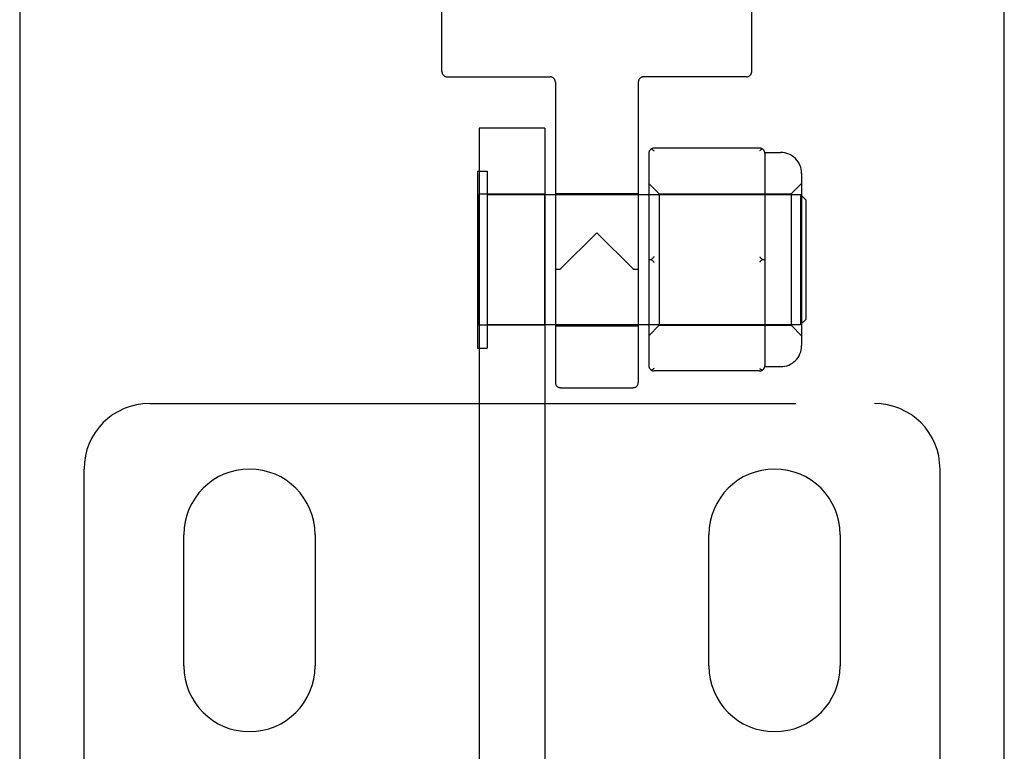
# Model space of a CAD drawing. Header units: inches. Extents: x 0 to 224, y 0 to 145.
# Tile 11 of 62: x 52.79 to 54.67, y 56.3 to 57.69. Entities that reach past the tile are written whole.
import ezdxf

# ---------------------------------------------------------------- set-up
doc = ezdxf.new("R2010")
doc.units = ezdxf.units.IN
doc.header["$LTSCALE"] = 12.302632
doc.header["$MEASUREMENT"] = 0
doc.linetypes.add('HIDDEN', pattern=[0.2, 0.1, -0.1])
doc.layers.get('0').update_dxf_attribs({"linetype": 'CONTINUOUS'})
doc.layers.add('02___PRT_ALL_AXES', color=7, linetype='CONTINUOUS')
doc.layers.add('DEFAULT_2', color=8, linetype='HIDDEN')

msp = doc.modelspace()

# ---------------------------------------------------------------- linework, layer by layer
at = {"color": 3, "linetype": 'Continuous'}
for p, q in [((52.7918, 85.7297), (52.7918, 23.4377)), ((54.6668, 23.4377), (54.6668, 85.7297))]:
    msp.add_line(p, q, dxfattribs=at)
at = {"layer": '02___PRT_ALL_AXES', "color": 8, "linetype": 'HIDDEN'}
for p, q in [((53.5958, 57.5907), (53.5958, 58.3577)), ((54.1858, 57.5907), (54.1858, 57.9637)), ((53.6668, 57.1077), (53.6668, 57.3577)), ((53.6668, 57.3577), (53.7918, 57.3577)), ((53.7918, 57.1077), (53.7918, 57.3577)), ((53.8118, 57.3587), (53.8118, 57.1067)), ((53.8118, 57.3587), (53.9698, 57.3587)), ((53.9698, 57.3587), (53.9698, 57.1067)), ((53.7918, 57.1077), (53.6668, 57.1077)), ((53.8118, 57.1067), (53.9698, 57.1067)), ((53.8218, 56.9887), (53.9598, 56.9887)), ((53.1043, 56.4587), (53.1043, 56.7087)), ((53.3543, 56.7087), (53.3543, 56.4587)), ((54.1043, 56.4587), (54.1043, 56.7087)), ((54.3543, 56.7087), (54.3543, 56.4587))]:
    msp.add_line(p, q, dxfattribs=at)
for centre, start, end in [((53.2293, 56.7087), 0, 180), ((54.2293, 56.7087), 0, 180), ((53.2293, 56.4587), 180, 360), ((54.2293, 56.4587), 180, 360)]:
    msp.add_arc(centre, 0.125, start, end, dxfattribs=at)
at = {"layer": 'DEFAULT_2', "color": 8, "linetype": 'HIDDEN'}
for p, q in [((53.6058, 57.5807), (53.8018, 57.5807)), ((53.8118, 57.5707), (53.8118, 56.9987)), ((53.9698, 57.5707), (53.9698, 56.9987)), ((54.1758, 57.5807), (53.9798, 57.5807)), ((53.6668, 57.4827), (53.6668, 52.2327)), ((53.7918, 57.4827), (53.6668, 57.4827)), ((53.7918, 57.4827), (53.7918, 52.2327)), ((53.9898, 57.4349), (53.9898, 57.0305)), ((54.2008, 57.4449), (53.9998, 57.4449)), ((54.2106, 57.4367), (54.2408, 57.4367)), ((54.2108, 57.4349), (54.2108, 57.3574)), ((53.6638, 57.4012), (53.6638, 57.0642)), ((53.6638, 57.4012), (53.6818, 57.4012)), ((53.6818, 57.4012), (53.6818, 57.0642)), ((54.2808, 57.3967), (54.2808, 57.0687)), ((53.9898, 57.3777), (54.0098, 57.3577)), ((54.2608, 57.3577), (54.2808, 57.3777)), ((53.6818, 57.3567), (54.2788, 57.3567)), ((54.0098, 57.3577), (54.0098, 57.1077)), ((54.0098, 57.3577), (54.2608, 57.3577)), ((54.2608, 57.3577), (54.2608, 57.1077)), ((54.2788, 57.3567), (54.2788, 57.1087)), ((54.2888, 57.3467), (54.2788, 57.3567)), ((54.2888, 57.3467), (54.2888, 57.1187)), ((54.2108, 57.3102), (54.2108, 57.1552)), ((53.8908, 57.2837), (53.8218, 57.2147)), ((53.8908, 57.2837), (53.9598, 57.2147)), ((53.9898, 57.2327), (53.9948, 57.2327)), ((54.2058, 57.2327), (54.2108, 57.2327)), ((53.8118, 57.2147), (53.812, 57.2144)), ((54.2888, 57.1187), (54.2788, 57.1087)), ((53.6818, 57.1087), (54.2788, 57.1087)), ((53.9898, 57.0877), (54.0098, 57.1077)), ((54.0098, 57.1077), (54.2608, 57.1077)), ((54.2108, 57.1081), (54.2108, 57.0305)), ((54.2608, 57.1077), (54.2808, 57.0877)), ((53.6638, 57.0642), (53.6818, 57.0642)), ((54.2008, 57.0205), (53.9998, 57.0205)), ((54.2106, 57.0287), (54.2408, 57.0287)), ((53.0393, 56.9587), (54.4193, 56.9587)), ((52.9143, 55.9849), (52.9143, 56.8337)), ((54.5443, 55.9849), (54.5443, 56.8337))]:
    msp.add_line(p, q, dxfattribs=at)
for points in [[(53.9964, 57.4425), (53.9956, 57.4431), (53.9948, 57.4435)], [(53.9964, 57.4425), (53.9972, 57.4419), (53.9981, 57.4413), (53.9989, 57.4406), (53.9998, 57.4399)], [(54.2058, 57.4435), (54.205, 57.4431), (54.2041, 57.4425), (54.2033, 57.4419), (54.2025, 57.4413), (54.2016, 57.4406), (54.2008, 57.4399)], [(54.2108, 57.3574), (54.2107, 57.3501), (54.2106, 57.3426), (54.2106, 57.3347), (54.2106, 57.3266), (54.2107, 57.3185), (54.2108, 57.3102)], [(53.9998, 57.2377), (53.9989, 57.237), (53.9981, 57.2362), (53.9972, 57.2353), (53.9964, 57.2345), (53.9956, 57.2336), (53.9948, 57.2327)], [(53.9948, 57.2327), (53.9956, 57.2318), (53.9964, 57.2309), (53.9972, 57.2301), (53.9981, 57.2293), (53.9989, 57.2285), (53.9998, 57.2277)], [(54.2008, 57.2377), (54.2016, 57.237), (54.2025, 57.2362), (54.2033, 57.2353), (54.2041, 57.2345), (54.205, 57.2336), (54.2058, 57.2327)], [(54.2058, 57.2327), (54.205, 57.2318), (54.2041, 57.2309), (54.2033, 57.2301), (54.2025, 57.2293), (54.2016, 57.2285), (54.2008, 57.2277)], [(53.8193, 57.2135), (53.8173, 57.2136), (53.8154, 57.2138), (53.8139, 57.214), (53.8127, 57.2142), (53.812, 57.2144)], [(53.8218, 57.2147), (53.8214, 57.2144), (53.821, 57.2141), (53.8206, 57.2138), (53.8202, 57.2137), (53.8198, 57.2136), (53.8193, 57.2135)], [(53.9598, 57.2147), (53.9601, 57.2144), (53.9605, 57.2141)], [(53.9622, 57.2135), (53.9618, 57.2136), (53.9613, 57.2137), (53.9609, 57.2138), (53.9605, 57.2141)], [(53.9698, 57.2147), (53.9695, 57.2144), (53.9688, 57.2142), (53.9676, 57.214), (53.9661, 57.2138), (53.9643, 57.2136), (53.9622, 57.2135)], [(54.2108, 57.1552), (54.2107, 57.1469), (54.2106, 57.1388), (54.2106, 57.1307), (54.2106, 57.1228), (54.2107, 57.1153), (54.2108, 57.1081)], [(53.9998, 57.0255), (53.9989, 57.0248), (53.9981, 57.0241), (53.9972, 57.0235), (53.9964, 57.0229), (53.9956, 57.0224), (53.9948, 57.0219)], [(54.2008, 57.0255), (54.2016, 57.0248), (54.2025, 57.0241), (54.2033, 57.0235), (54.2041, 57.0229)], [(54.2058, 57.0219), (54.205, 57.0224), (54.2041, 57.0229)]]:
    msp.add_lwpolyline(points, dxfattribs=at)
for centre, radius, start, end in [((53.6058, 57.5907), 0.01, 180, 270), ((54.1758, 57.5907), 0.01, 270, 360), ((53.8018, 57.5707), 0.01, 0.0269, 89.9826), ((53.9798, 57.5707), 0.01, 90.0174, 179.9731), ((53.9998, 57.4349), 0.01, 90, 180), ((54.2008, 57.4349), 0.01, 0, 90), ((54.2408, 57.3967), 0.04, 0, 90), ((54.2408, 57.0687), 0.04, 270, 360), ((53.9998, 57.0305), 0.01, 180, 270), ((54.2008, 57.0305), 0.01, 270, 360), ((53.8218, 56.9987), 0.01, 180, 270), ((53.9598, 56.9987), 0.01, 270, 360), ((53.0393, 56.8337), 0.125, 90, 180), ((54.4193, 56.8337), 0.125, 0, 90)]:
    msp.add_arc(centre, radius, start, end, dxfattribs=at)

doc.saveas('drawing.dxf')
